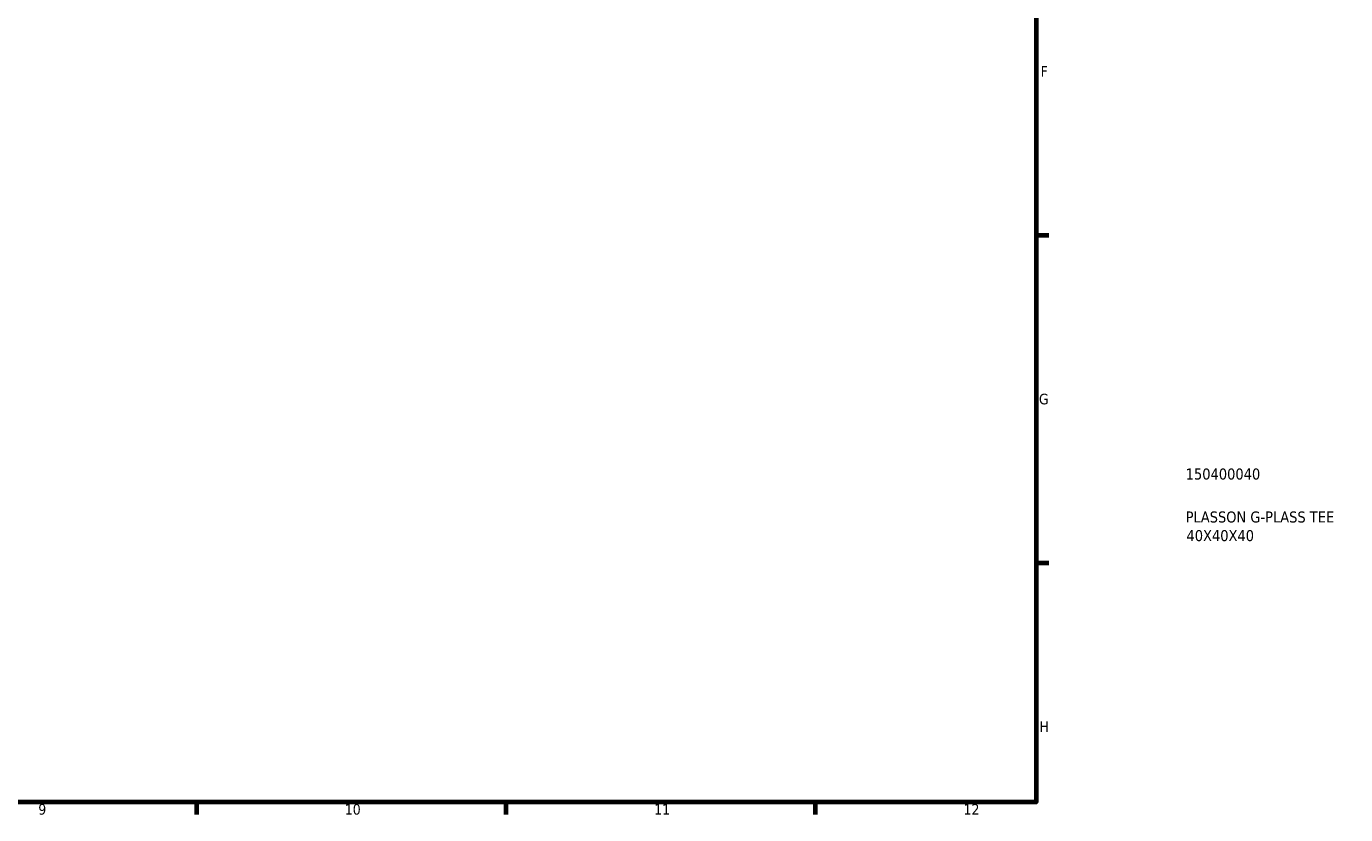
# Model space of a CAD drawing. Header units: millimetres. Extents: x -99 to 891, y -278 to 678.
# Tile 5 of 13: x 592 to 891, y 17 to 196. Entities that reach past the tile are written whole.
import ezdxf

# ---------------------------------------------------------------- set-up
doc = ezdxf.new("R2010")
doc.units = ezdxf.units.MM
doc.layers.add('Border (ANSI)', color=7, linetype='Continuous', lineweight=70)
doc.layers.add('Title (ISO)', color=7, linetype='Continuous', lineweight=50)
doc.styles.add('Note Text (ANSI)', font='tahoma.ttf')
doc.styles.add('Note Text (ISO)', font='tahoma.ttf')

# ---------------------------------------------------------------- blocks, each defined once
blk = doc.blocks.new('Borders Default Border')
at = {"layer": 'Border (ANSI)'}
for p, q in [((821, 148.5), (823.8, 148.5)), ((821, 74.25), (823.8, 74.25)), ((630.75, 20), (630.75, 17.2)), ((700.83, 20), (700.83, 17.2)), ((770.92, 20), (770.92, 17.2))]:
    blk.add_line(p, q, dxfattribs=at)
at = {"layer": 'Border (ANSI)', "flags": 128}
blk.add_lwpolyline([(20, 20), (20, 574), (821, 574), (821, 20), (20, 20)], dxfattribs=at)
at = {"layer": 'Border (ANSI)', "color": 5, "true_color": 0x0000ff, "char_height": 2.4, "attachment_point": 7, "style": 'Note Text (ANSI)'}
for s, insert in [('F', (821.98, 184.43)), ('G', (821.6, 110.13)), ('H', (821.73, 35.93)), ('9', (594.92, 17.15)), ('10', (664.35, 17.15)), ('11', (734.43, 17.2)), ('12', (804.52, 17.2))]:
    blk.add_mtext(s, dxfattribs=dict(at, insert=insert))
blk = doc.blocks.new('Title Blocks ISO')
at = {"layer": 'Title (ISO)', "color": 232, "true_color": 0xca0064, "style": 'Note Text (ISO)'}
for tag, p in [('PART_NUMBER_001', (33.84, 73.14)), ('DESCRIPTION_001', (33.84, 63.4)), ('DESCRIPTION_002', (34.02, 59.18))]:
    blk.add_attdef(tag, p, '', height=2.5, dxfattribs=at)

msp = doc.modelspace()

# ---------------------------------------------------------------- block references
msp.add_blockref('Borders Default Border', (0, 0))
msp.add_blockref('Title Blocks ISO', (821, 20)).add_auto_attribs({'PART_NUMBER_001': '150400040', 'DESCRIPTION_001': 'PLASSON G-PLASS TEE', 'DESCRIPTION_002': '40X40X40'})

doc.saveas('drawing.dxf')
